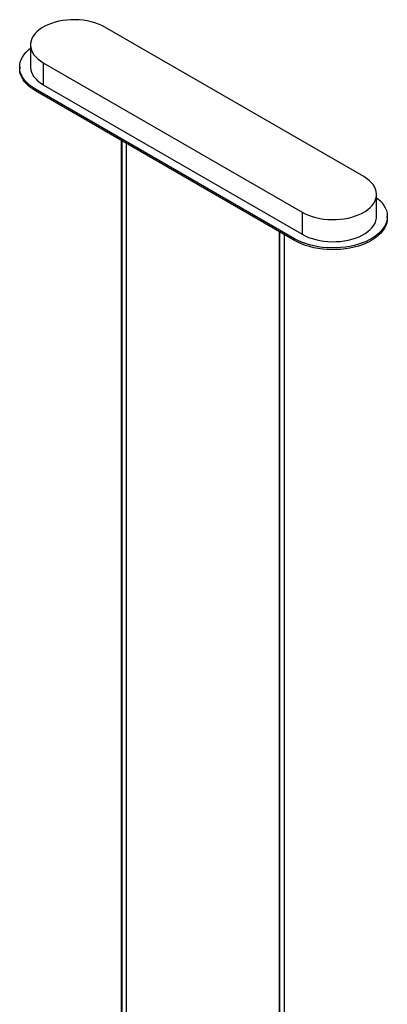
# Paper-space layout '_Isométrica' of a CAD drawing. Header units: millimetres. Extents: x -47 to 531, y -193 to 1630.
# Tile 13 of 13: x 73 to 413, y 718 to 1630. Entities that reach past the tile are written whole.
import ezdxf

# ---------------------------------------------------------------- set-up
doc = ezdxf.new("R2010")
doc.units = ezdxf.units.MM

psp = doc.layouts.new('_Isométrica')

# ---------------------------------------------------------------- linework, layer by layer
at = {"color": 7, "linetype": 'Continuous', "lineweight": 25}
for p, q in [((391.65, 1484.45), (151.77, 1622.92)), ((82.83, 1606.44), (82.83, 1586.03)), ((72.83, 1586.03), (72.83, 1584.39)), ((94.66, 1589.95), (334.53, 1451.48)), ((94.66, 1589.95), (94.66, 1569.54)), ((94.66, 1569.54), (334.53, 1431.07)), ((327.46, 1426.98), (87.59, 1565.46)), ((87.59, 1563.83), (87.59, 1565.46)), ((327.46, 1425.35), (87.59, 1563.83)), ((166.92, 1518.03), (166.92, 387.74)), ((167.65, 386.72), (167.65, 1517.61)), ((171.92, 387.74), (171.92, 1515.14)), ((403.47, 1447.55), (403.47, 1467.96)), ((334.53, 1451.48), (334.53, 1431.07)), ((413.47, 1445.92), (413.47, 1447.55)), ((313.29, 1433.53), (313.29, 303.25)), ((314.02, 302.22), (314.02, 1433.11)), ((318.29, 303.25), (318.29, 1430.64)), ((327.46, 1425.35), (327.46, 1426.98))]:
    psp.add_line(p, q, dxfattribs=at)
at = {"color": 7, "linetype": 'Continuous', "lineweight": 25, "flags": 128}
for points in [[(151.77, 1622.92), (148.93, 1624.42), (145.85, 1625.75), (142.57, 1626.9), (139.12, 1627.87), (135.51, 1628.65), (131.8, 1629.22), (128.01, 1629.59), (124.18, 1629.75), (120.34, 1629.69), (116.52, 1629.43), (112.77, 1628.96), (109.1, 1628.28), (105.57, 1627.41), (102.2, 1626.35), (99.02, 1625.1), (96.05, 1623.69), (93.34, 1622.12), (90.89, 1620.41), (88.73, 1618.57), (86.89, 1616.63), (85.38, 1614.59), (84.21, 1612.47), (83.39, 1610.31), (82.94, 1608.1), (82.84, 1605.88), (83.12, 1603.67), (83.76, 1601.48), (84.75, 1599.34), (86.09, 1597.26), (87.77, 1595.27), (89.77, 1593.37), (92.08, 1591.6), (94.66, 1589.95)], [(87.59, 1565.46), (84.7, 1567.28), (82.08, 1569.23), (79.76, 1571.3), (77.76, 1573.49), (76.08, 1575.76), (74.74, 1578.1), (73.75, 1580.5), (73.12, 1582.94), (72.84, 1585.41), (72.94, 1587.88), (73.39, 1590.33), (74.2, 1592.76), (75.37, 1595.13), (76.88, 1597.44), (78.72, 1599.67), (80.88, 1601.8), (82.83, 1603.42)], [(82.83, 1586.03), (82.84, 1585.47), (83.12, 1583.26), (83.76, 1581.07), (84.75, 1578.93), (86.09, 1576.85), (87.77, 1574.85), (89.77, 1572.96), (92.08, 1571.18), (94.66, 1569.54)], [(87.59, 1563.83), (84.7, 1565.64), (82.08, 1567.6), (79.76, 1569.67), (77.76, 1571.85), (76.08, 1574.12), (74.74, 1576.47), (73.75, 1578.87), (73.12, 1581.31), (72.84, 1583.78), (72.83, 1584.39)], [(334.53, 1451.48), (337.38, 1449.99), (340.45, 1448.66), (343.74, 1447.5), (347.19, 1446.53), (350.79, 1445.76), (354.51, 1445.18), (358.3, 1444.82), (362.13, 1444.66), (365.97, 1444.71), (369.79, 1444.97), (373.54, 1445.44), (377.2, 1446.12), (380.74, 1446.99), (384.11, 1448.06), (387.29, 1449.3), (390.26, 1450.71), (392.97, 1452.28), (395.42, 1453.99), (397.57, 1455.83), (399.42, 1457.78), (400.93, 1459.82), (402.1, 1461.93), (402.92, 1464.1), (403.37, 1466.3), (403.46, 1468.52), (403.19, 1470.73), (402.55, 1472.92), (401.56, 1475.06), (400.21, 1477.14), (398.53, 1479.14), (396.53, 1481.03), (394.23, 1482.81), (391.65, 1484.45)], [(403.47, 1464.94), (404.23, 1464.35), (406.55, 1462.27), (408.55, 1460.09), (410.23, 1457.82), (411.57, 1455.48), (412.56, 1453.07), (413.19, 1450.63), (413.46, 1448.17), (413.37, 1445.7), (412.92, 1443.24), (412.11, 1440.82), (410.94, 1438.44), (409.43, 1436.13), (407.59, 1433.91), (405.42, 1431.78), (402.95, 1429.76), (400.2, 1427.87), (397.17, 1426.13), (393.9, 1424.54), (390.41, 1423.11), (386.72, 1421.86), (382.86, 1420.8), (378.86, 1419.93), (374.75, 1419.25), (370.55, 1418.78), (366.3, 1418.52), (362.02, 1418.47), (357.75, 1418.63), (353.52, 1418.99), (349.36, 1419.56), (345.3, 1420.34), (341.37, 1421.31), (337.59, 1422.46), (334, 1423.8), (330.61, 1425.31), (327.46, 1426.98)], [(413.47, 1445.92), (413.37, 1444.07), (412.92, 1441.61), (412.11, 1439.19), (410.94, 1436.81), (409.43, 1434.5), (407.59, 1432.27), (405.42, 1430.14), (402.95, 1428.13), (400.2, 1426.24), (397.17, 1424.5), (393.9, 1422.9), (390.41, 1421.48), (386.72, 1420.23), (382.86, 1419.16), (378.86, 1418.29), (374.75, 1417.62), (370.55, 1417.15), (366.3, 1416.89), (362.02, 1416.84), (357.75, 1416.99), (353.52, 1417.36), (349.36, 1417.93), (345.3, 1418.7), (341.37, 1419.67), (337.59, 1420.83), (334, 1422.17), (330.61, 1423.68), (327.46, 1425.35)], [(334.53, 1431.07), (337.38, 1429.57), (340.45, 1428.24), (343.74, 1427.09), (347.19, 1426.12), (350.79, 1425.34), (354.51, 1424.77), (358.3, 1424.4), (362.13, 1424.24), (365.97, 1424.3), (369.79, 1424.56), (373.54, 1425.03), (377.2, 1425.71), (380.74, 1426.58), (384.11, 1427.64), (387.29, 1428.89), (390.26, 1430.3), (392.97, 1431.87), (395.42, 1433.58), (397.57, 1435.42), (399.42, 1437.36), (400.93, 1439.4), (402.1, 1441.52), (402.92, 1443.68), (403.37, 1445.89), (403.47, 1447.55)]]:
    psp.add_lwpolyline(points, dxfattribs=at)

doc.saveas('drawing.dxf')
